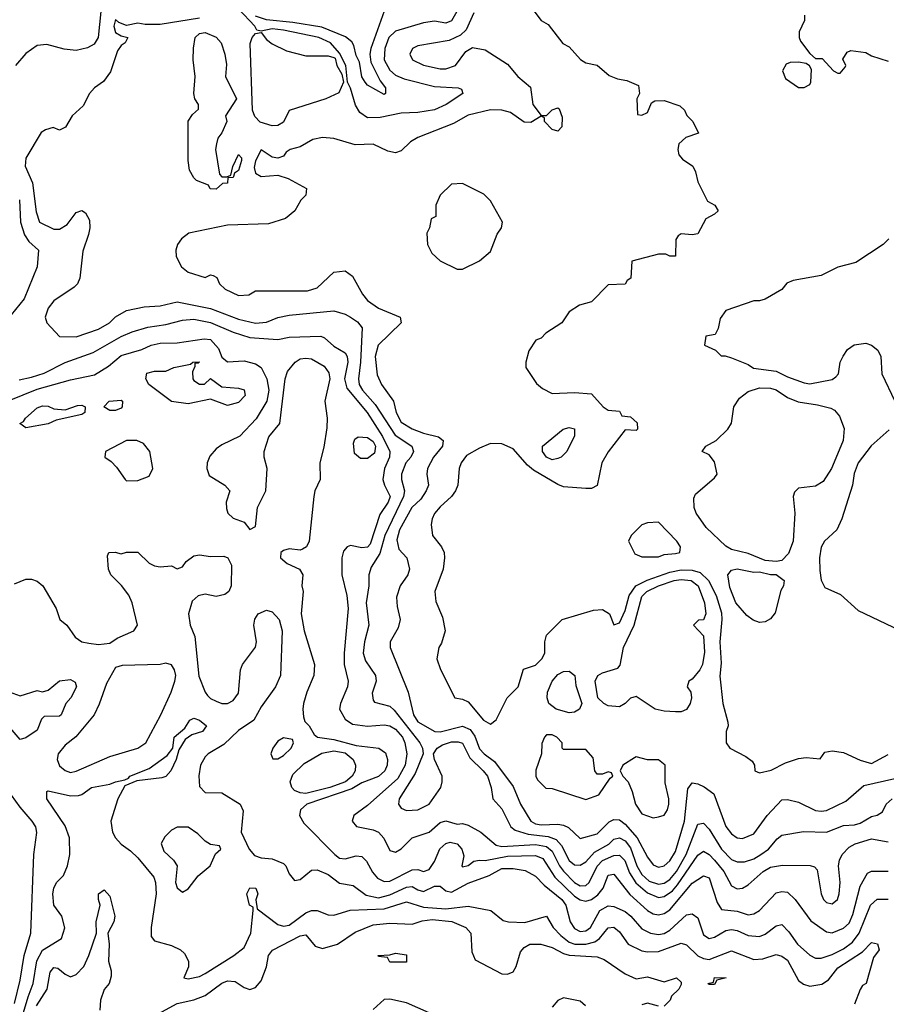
# Model space of a CAD drawing. Header units: inches. Extents: x 2348341 to 2479810, y 460419 to 613669.
# Tile 17 of 256: x 2392068 to 2395163, y 470275 to 473793. Entities that reach past the tile are written whole.
import ezdxf

# ---------------------------------------------------------------- set-up
doc = ezdxf.new("R2010")
doc.units = ezdxf.units.IN
doc.header["$MEASUREMENT"] = 0
doc.layers.add('C3497', color=7, linetype='Continuous')

msp = doc.modelspace()

# ---------------------------------------------------------------- linework, layer by layer
at = {"layer": 'C3497', "color": 2}
for points, elevation in [([(2392362.7, 473870), (2392348, 473730), (2392333.8, 473706.2), (2392310, 473692.3), (2392270, 473683.7), (2392227.5, 473687.5), (2392164.9, 473704.9), (2392130, 473701), (2392090, 473672.4), (2392052.6, 473630)], 102), ([(2393870.7, 473870), (2393930.9, 473790.9), (2393955.9, 473775.9), (2394007.7, 473707.7), (2394030, 473696), (2394070.5, 473650.5), (2394090, 473638.8), (2394130.5, 473630.5), (2394173.7, 473593.7), (2394202.5, 473582.5), (2394236.3, 473576.3), (2394278, 473558), (2394282, 473530), (2394272, 473510), (2394274, 473454), (2394290, 473452), (2394310, 473462), (2394324, 473496), (2394336.4, 473503.6), (2394370, 473504.7), (2394425.4, 473485.4), (2394442, 473470), (2394451.1, 473451.1), (2394472, 473430), (2394492, 473388), (2394447.3, 473372.7), (2394422, 473350), (2394418, 473330), (2394422, 473310), (2394435.3, 473295.3), (2394472, 473270), (2394482, 473250), (2394490, 473214), (2394524.7, 473144.7), (2394550.7, 473130.7), (2394562, 473110), (2394550, 473098), (2394518, 473082), (2394490, 473028.7), (2394470, 473024), (2394430, 473028), (2394419.6, 473020.4), (2394411.6, 473008.4), (2394410, 472948), (2394390, 472948.7), (2394375.3, 472955.3), (2394350, 472955.3), (2394254, 472930), (2394251, 472870), (2394238, 472862), (2394230, 472848.7), (2394170, 472846), (2394110, 472785.2), (2394066.8, 472773.2), (2394030.9, 472749.1), (2394004.7, 472710), (2393946.8, 472673.2), (2393930, 472655.3), (2393911.6, 472648.4), (2393886, 472610), (2393876, 472570), (2393876, 472550), (2393913.2, 472493.2), (2393935.2, 472475.2), (2393970, 472457.3), (2394050, 472460.7), (2394110, 472456), (2394152, 472410), (2394170, 472398), (2394210, 472394), (2394218, 472378), (2394250, 472374), (2394272.7, 472352.7), (2394274, 472330), (2394270, 472326), (2394230, 472328), (2394170, 472248.7), (2394147.3, 472210), (2394130, 472129.2), (2394110, 472118), (2394090, 472118), (2394010, 472123.7), (2393990, 472132), (2393903.6, 472183.6), (2393881.8, 472201.8), (2393830, 472259.5), (2393790, 472278), (2393750, 472279.3), (2393710, 472262.7), (2393663.7, 472236.3), (2393644.9, 472210), (2393638, 472190), (2393633, 472130), (2393624.9, 472110), (2393610.4, 472089.6), (2393570, 472053.2), (2393550, 472028.7), (2393540.7, 472010), (2393537.3, 471990), (2393542.8, 471950), (2393574.8, 471910), (2393584, 471890), (2393585.5, 471870), (2393580.5, 471830), (2393550.7, 471750), (2393554.4, 471714.4), (2393578.5, 471658.5), (2393587.3, 471610), (2393574.4, 471565.6), (2393564.7, 471550), (2393558, 471510), (2393571.1, 471471.1), (2393622, 471370), (2393650, 471366), (2393670, 471356), (2393724, 471290), (2393750, 471276), (2393770, 471291.3), (2393809.4, 471370.6), (2393848.7, 471410), (2393867.3, 471472.7), (2393910, 471486.8), (2393933.2, 471510), (2393944, 471530), (2393944, 471570), (2393950, 471594), (2394006, 471650), (2394117, 471683), (2394150, 471685.5), (2394174, 471670), (2394190, 471631.3), (2394210, 471638.8), (2394230, 471682.8), (2394244.2, 471735.8), (2394269.1, 471770.9), (2394309.2, 471790.8), (2394390, 471819.8), (2394430, 471827.1), (2394470, 471826.8), (2394498.1, 471818.1), (2394527.7, 471790), (2394555.9, 471735.9), (2394574, 471674), (2394576, 471650), (2394568.9, 471570), (2394573.7, 471493.7), (2394568.1, 471448.1), (2394578.8, 471350), (2394596.9, 471283.1), (2394598, 471270), (2394591.3, 471250), (2394591.3, 471210), (2394604.7, 471190), (2394661, 471161), (2394683.6, 471143.6), (2394692, 471130), (2394694, 471110), (2394710, 471102), (2394752, 471112), (2394802.5, 471137.5), (2394850, 471154), (2394877.3, 471157.3), (2394927.3, 471152.7), (2394944, 471176), (2394970, 471181), (2395010, 471175.5), (2395070, 471148.2), (2395110, 471136.3), (2395170, 471167.3)], 114), ([(2393644.2, 473850), (2393610, 473789.7), (2393590, 473781.3), (2393550, 473787.8), (2393510, 473781.7), (2393410, 473752.8), (2393386.7, 473730), (2393372.6, 473690), (2393370.3, 473650), (2393390, 473612.4), (2393410, 473595.3), (2393441.4, 473581.4), (2393550, 473554.6), (2393634, 473550), (2393645.4, 473545.4), (2393651, 473530), (2393590.7, 473490), (2393550, 473471.3), (2393490, 473461.3), (2393430, 473458.7), (2393355.8, 473444.2), (2393310, 473443), (2393282.3, 473462.2), (2393267.9, 473487.9), (2393250, 473549), (2393239, 473570), (2393233, 473630), (2393210, 473674), (2393178, 473710), (2393136, 473730), (2393010, 473756.2), (2392970, 473760.3), (2392930, 473752), (2392915.5, 473755.5), (2392907.6, 473770), (2392850, 473832.6)], 106), ([(2392710, 473798.4), (2392570, 473776.3), (2392516.2, 473776.2), (2392490, 473780.9), (2392450, 473772.7), (2392422.7, 473782.7), (2392410, 473794), (2392403.8, 473770), (2392410, 473747.3), (2392430, 473736), (2392454, 473730), (2392444.7, 473710), (2392430, 473701.2), (2392417.6, 473682.4), (2392392.9, 473607.1), (2392367.2, 473572.8), (2392334.8, 473550), (2392317.3, 473530), (2392294.9, 473485.1), (2392256, 473450), (2392231.1, 473408.9), (2392210, 473398), (2392188, 473408), (2392159.8, 473400.2), (2392144.7, 473390), (2392090, 473298), (2392088, 473270), (2392113.4, 473210), (2392126.6, 473106.6), (2392138.8, 473070), (2392190, 473044.9), (2392210, 473044.9), (2392238, 473062), (2392270, 473104.7), (2392290, 473111.3), (2392303.6, 473103.6), (2392316.9, 473076.9), (2392318.8, 473050), (2392314.4, 473025.6), (2392293.7, 472966.3), (2392282.8, 472870), (2392274, 472850), (2392262.5, 472837.5), (2392190, 472789), (2392170, 472762), (2392158.8, 472730), (2392164.7, 472710), (2392210, 472661), (2392270, 472660.7), (2392350, 472688), (2392389, 472710), (2392410, 472731), (2392450, 472754.8), (2392512.7, 472767.3), (2392570, 472771), (2392630, 472784.9), (2392750, 472760.9), (2392850, 472723.1), (2392910, 472708.9), (2392950, 472712), (2392990, 472728.7), (2393030, 472737), (2393190, 472753), (2393230, 472741.6), (2393250, 472730.4), (2393274, 472714), (2393291.7, 472691.7), (2393285.6, 472570), (2393278, 472510), (2393280.8, 472490), (2393291.8, 472470), (2393338, 472418), (2393408.7, 472308.7), (2393468, 472270), (2393474.4, 472250), (2393464.4, 472230), (2393446.7, 472210), (2393431.8, 472170), (2393432, 472150), (2393442, 472110), (2393438.9, 472090), (2393372.2, 471950), (2393354.3, 471885.7), (2393323.4, 471836.6), (2393315.5, 471810), (2393314.9, 471770), (2393305.7, 471710), (2393315.3, 471630), (2393299.5, 471570), (2393295.3, 471530), (2393302.7, 471502.8), (2393339.3, 471450), (2393341.6, 471430), (2393327.3, 471387.3), (2393330, 471362), (2393335.3, 471355.3), (2393390, 471340.5), (2393405.8, 471325.8), (2393497.6, 471210), (2393506.7, 471190), (2393508.5, 471170), (2393480.4, 471099.6), (2393423, 471010), (2393420.7, 470990), (2393430, 470976), (2393450, 470967.7), (2393489.5, 470970.5), (2393530, 470990.7), (2393571.6, 471050), (2393576.9, 471070), (2393576.3, 471090), (2393549.5, 471150), (2393546, 471170), (2393558.7, 471190), (2393577.7, 471202.3), (2393610, 471213.4), (2393633.7, 471213.7), (2393650, 471208.2), (2393675.9, 471155.9), (2393723.8, 471110), (2393738.4, 471090), (2393752.2, 471050), (2393758, 471010), (2393790, 470974), (2393822, 470910), (2393837, 470897), (2393883.6, 470883.6), (2393955, 470875), (2393984.2, 470864.2), (2394002.8, 470842.8), (2394030, 470788.7), (2394050, 470774), (2394070, 470772.2), (2394090, 470784.9), (2394121.2, 470818.8), (2394172.2, 470847.8), (2394190, 470864.9), (2394210, 470870.3), (2394230, 470859.6), (2394250, 470834), (2394272.3, 470770), (2394290, 470738.7), (2394315.6, 470715.6), (2394350, 470705), (2394370, 470708.1), (2394390, 470721.5), (2394413.5, 470750), (2394448, 470810), (2394490, 470918.8), (2394510, 470923), (2394530, 470901.6), (2394574.9, 470830), (2394610, 470792.2), (2394630, 470784.2), (2394656.2, 470783.8), (2394690, 470795.3), (2394714.5, 470810), (2394742, 470830), (2394773.4, 470866.6), (2394790, 470879.1), (2394867.2, 470892.8), (2394950, 470890.3), (2395010, 470913.7), (2395050, 470916.5), (2395070, 470922.6), (2395110, 470946), (2395130, 470950.7), (2395150, 470962.8), (2395162.7, 470990), (2395184, 471010)], 106), ([(2393690, 473818), (2393662.4, 473757.6), (2393642.4, 473737.6), (2393601.6, 473718.4), (2393490, 473699.3), (2393471.3, 473690), (2393461, 473670), (2393471.3, 473650), (2393510, 473630.7), (2393570, 473617.1), (2393590, 473617.1), (2393624, 473630), (2393660.9, 473679.1), (2393685.6, 473694.4), (2393730, 473686), (2393810, 473634.8), (2393847.3, 473590), (2393891.8, 473551.8), (2393900.5, 473490), (2393930, 473451.3), (2393950, 473451.3), (2393970, 473471), (2393990, 473478), (2393994.8, 473474.8), (2394005.4, 473445.4), (2394004.7, 473410), (2393990, 473395.3), (2393970, 473401.2), (2393942, 473430), (2393942, 473442), (2393930, 473448), (2393894, 473426), (2393870, 473427.3), (2393821.2, 473461.2), (2393789.6, 473469.6), (2393750, 473471.6), (2393670, 473451.6), (2393617.6, 473422.4), (2393490, 473372.7), (2393463.4, 473356.6), (2393430, 473325.2), (2393410, 473317.2), (2393383.2, 473323.2), (2393330, 473348.7), (2393265.6, 473345.6), (2393190, 473369), (2393150, 473372.3), (2393115.3, 473364.7), (2393070, 473339), (2393034, 473330), (2393019.6, 473320.4), (2393010, 473306), (2392990, 473298), (2392970, 473302), (2392930, 473328.7), (2392910, 473289), (2392905.4, 473265.4), (2392910, 473244.9), (2392930, 473233.4), (2392990, 473238), (2393026.4, 473226.4), (2393092, 473190), (2393090, 473166), (2393071.6, 473148.4), (2393051.3, 473110), (2393017.5, 473082.5), (2392956.1, 473063.9), (2392810, 473059.6), (2392672, 473030), (2392646, 473010), (2392631.3, 472990), (2392626, 472970), (2392627.5, 472947.5), (2392646, 472910), (2392670, 472891.3), (2392730, 472872), (2392750, 472882), (2392759.6, 472879.6), (2392772.7, 472872.7), (2392782, 472850), (2392802, 472830), (2392850, 472807.3), (2392886, 472810), (2392910, 472824.7), (2393095.9, 472824.1), (2393130, 472834.8), (2393190, 472891), (2393230, 472896), (2393256.8, 472876.8), (2393292.8, 472812.8), (2393310.8, 472790), (2393350, 472762), (2393426.8, 472730), (2393430.4, 472709.6), (2393348.2, 472630), (2393337.1, 472590), (2393344.9, 472524.9), (2393360.7, 472490), (2393403.1, 472430), (2393412.2, 472390), (2393430, 472355.5), (2393470, 472332), (2393510, 472316.5), (2393563.4, 472303.4), (2393580.7, 472290), (2393578, 472270), (2393546, 472230), (2393524.9, 472190), (2393522, 472170), (2393528.2, 472130), (2393520.3, 472110), (2393500.2, 472079.8), (2393468.9, 472050), (2393424.9, 471970), (2393414.6, 471934.6), (2393422, 471902), (2393450.8, 471870), (2393460.7, 471830), (2393454, 471810), (2393427.3, 471770), (2393414, 471730), (2393416.3, 471696.3), (2393427.3, 471650), (2393419.9, 471620.1), (2393390.8, 471570), (2393390.7, 471550), (2393454.9, 471390), (2393474, 471310), (2393490, 471284.9), (2393550.4, 471250.4), (2393570, 471248.8), (2393650, 471268.9), (2393676.7, 471256.7), (2393693.6, 471233.6), (2393710, 471188.2), (2393726.4, 471170), (2393763.4, 471143.4), (2393830, 471054), (2393857, 470990), (2393893, 470930), (2393910, 470920.3), (2393930, 470916), (2393990, 470919.5), (2394010, 470915.8), (2394027.5, 470907.5), (2394070, 470867.7), (2394130, 470884.2), (2394173.1, 470926.9), (2394190, 470935.3), (2394210, 470934), (2394230, 470919.5), (2394273.7, 470870), (2394310, 470800.7), (2394330, 470774), (2394350, 470765.5), (2394370, 470770.6), (2394390, 470788.2), (2394410, 470820.7), (2394442, 470930), (2394454.5, 471045.5), (2394470, 471066.8), (2394490, 471063), (2394512.1, 471052.1), (2394546.9, 471026.9), (2394590, 470910.8), (2394610, 470884), (2394630, 470870.7), (2394650, 470868), (2394690, 470884), (2394737, 470950), (2394790, 471006), (2394810, 471007.3), (2394850, 470997.1), (2394910, 470968.2), (2394930, 470964.9), (2394950, 470968), (2395018.7, 471001.3), (2395083.1, 471056.9), (2395230, 471090.4)], 110), ([(2393370, 473824), (2393321.6, 473690), (2393318.4, 473670), (2393322, 473642), (2393355.3, 473575.3), (2393374, 473550), (2393374.8, 473530), (2393370, 473526), (2393310, 473559.3), (2393302, 473570), (2393290, 473589.2), (2393281.3, 473641.3), (2393270, 473665.2), (2393261.1, 473701.1), (2393253.7, 473713.7), (2393232, 473732), (2393146.6, 473766.6), (2393043.5, 473783.5), (2392950, 473792.8), (2392910, 473806.2)], 102), ([(2394871.3, 473810), (2394871.3, 473790), (2394851.3, 473750), (2394851.3, 473730), (2394856.9, 473716.9), (2394890, 473672), (2394910, 473654), (2394934, 473654), (2394974, 473610), (2394990, 473602), (2394998, 473602), (2395016.4, 473623.6), (2395018, 473630), (2395008, 473652), (2395023.1, 473676.9), (2395036.4, 473683.6), (2395090, 473676), (2395110, 473664.7), (2395170, 473644.7)], 118), ([(2392067.1, 473150), (2392071.4, 473070), (2392084.8, 473024.8), (2392100.2, 473000.3), (2392134.8, 472970), (2392130.4, 472910), (2392083.9, 472796.1), (2391990, 472682)], 102), ([(2395172, 473010), (2395152, 472990), (2395054.6, 472925.4), (2394990, 472909.2), (2394930, 472879.3), (2394830, 472861.2), (2394808.1, 472851.9), (2394790, 472829.2), (2394730, 472795.3), (2394710, 472788.7), (2394690, 472788.7), (2394590, 472754), (2394570, 472726), (2394562, 472690), (2394552, 472668), (2394518, 472662), (2394514, 472630), (2394552.7, 472612.7), (2394572.7, 472592.7), (2394587.3, 472592.7), (2394610, 472584.7), (2394670, 472561), (2394688.5, 472548.5), (2394770, 472537.1), (2394810, 472517.1), (2394870, 472495.5), (2394890, 472492.7), (2394970, 472507.7), (2394983.2, 472516.8), (2394991.9, 472528.1), (2394998.7, 472570), (2395008.4, 472591.6), (2395024.9, 472615.1), (2395048.2, 472631.8), (2395090, 472637), (2395110.3, 472630.3), (2395132.7, 472612.8), (2395143.7, 472590), (2395147.5, 472527.5), (2395194, 472430)], 118), ([(2392066.6, 472506.6), (2392110, 472515.6), (2392155.1, 472530), (2392230, 472568.8), (2392330, 472604.2), (2392430, 472660.9), (2392470, 472678.3), (2392525.7, 472694.3), (2392590, 472704), (2392650, 472719.6), (2392690, 472722.8), (2392750, 472711.3), (2392830, 472676.9), (2392890, 472657.4), (2392989.6, 472650.4), (2393030, 472659.1), (2393143, 472663), (2393157.1, 472657.1), (2393190, 472626.8), (2393230, 472602.8), (2393238, 472590), (2393240.4, 472570), (2393228.5, 472510), (2393236.7, 472476.7), (2393308.9, 472390), (2393363.8, 472303.8), (2393390.4, 472250), (2393388.5, 472230), (2393370.4, 472190), (2393365.5, 472150), (2393370.4, 472130), (2393391.4, 472090), (2393384.4, 472070), (2393354.4, 472025.6), (2393320.2, 471919.8), (2393310, 471908.5), (2393290, 471905.7), (2393250, 471914.5), (2393238, 471910), (2393225.1, 471894.9), (2393218, 471870), (2393219.1, 471810), (2393236.1, 471736.1), (2393241.6, 471690), (2393227.3, 471530), (2393227.3, 471490), (2393240.7, 471430), (2393239.1, 471410), (2393213.4, 471350), (2393210.6, 471330), (2393230, 471294), (2393256.5, 471276.5), (2393310, 471268.8), (2393370, 471273.7), (2393390, 471270.3), (2393410, 471258), (2393435.2, 471230), (2393443.6, 471210), (2393450.3, 471170), (2393445.2, 471130), (2393418.1, 471081.9), (2393310, 470986), (2393261, 470950), (2393256, 470930), (2393270.7, 470910.7), (2393330, 470899.1), (2393350, 470890.7), (2393368.4, 470868.4), (2393390, 470824.7), (2393410, 470818.8), (2393430, 470831), (2393469.6, 470870.4), (2393530, 470890.6), (2393570, 470924.9), (2393590, 470930.7), (2393630, 470919.5), (2393650, 470921.3), (2393670, 470915.3), (2393714.8, 470890), (2393770, 470844.2), (2393790, 470839.6), (2393910, 470846.5), (2393950, 470838.6), (2393970, 470822), (2393995.5, 470770), (2394010, 470751.6), (2394050, 470710.3), (2394070, 470698.9), (2394090, 470699.5), (2394102.4, 470710), (2394130, 470768.4), (2394150, 470788.9), (2394190, 470806.5), (2394210, 470808.5), (2394229.2, 470789.2), (2394245.4, 470745.4), (2394268.8, 470708.8), (2394310, 470673.8), (2394350, 470657.4), (2394370, 470660.3), (2394398.9, 470681.1), (2394417.8, 470702.2), (2394490, 470808.5), (2394510, 470822.4), (2394530, 470810.4), (2394550, 470790.3), (2394582.6, 470750), (2394610, 470698.8), (2394630, 470687.7), (2394650, 470690.8), (2394670, 470702), (2394723.7, 470750), (2394750, 470764.9), (2394792.5, 470772.5), (2394890.7, 470770.7), (2394906, 470766), (2394916, 470756), (2394930.8, 470670), (2394938.8, 470650), (2394950, 470638.8), (2394970, 470634.8), (2394989, 470650), (2394995.1, 470670), (2394998, 470710), (2394992.7, 470770), (2394996, 470790), (2395005.2, 470810), (2395030, 470836.3), (2395051.4, 470848.6), (2395110, 470866), (2395170, 470855.5)], 102), ([(2392030, 472432.4), (2392130, 472472.6), (2392250, 472506), (2392335.6, 472524.4), (2392384.8, 472555.2), (2392430, 472593), (2392504.8, 472615.2), (2392538, 472630), (2392570, 472638), (2392630, 472639.1), (2392726.8, 472653.2), (2392750, 472650.5), (2392778.4, 472618.4), (2392790, 472587.7), (2392810, 472571), (2392870, 472574), (2392910, 472564), (2392930.8, 472550), (2392950.8, 472510), (2392957.3, 472470), (2392950.8, 472430), (2392912.8, 472367.2), (2392854.4, 472305.6), (2392790, 472274.7), (2392770, 472260.5), (2392746.8, 472233.2), (2392737.6, 472210), (2392736.4, 472190), (2392745.1, 472165.1), (2392801, 472130), (2392818, 472110), (2392806, 472070), (2392806.4, 472046.4), (2392812, 472030), (2392830, 472012), (2392870, 471998), (2392890, 471971.3), (2392910, 471982), (2392916.9, 472050), (2392946.6, 472110), (2392951.8, 472190), (2392941.2, 472230), (2392941.2, 472250), (2392957.7, 472302.3), (2392997.6, 472350), (2393016.3, 472510), (2393024.2, 472535.8), (2393052, 472570), (2393070, 472581.1), (2393090, 472584.2), (2393110, 472582), (2393155.8, 472555.8), (2393171.7, 472531.7), (2393175.5, 472510), (2393157.4, 472430), (2393166.5, 472370), (2393165.2, 472334.7), (2393154.1, 472265.9), (2393139.5, 472210), (2393141.7, 472150), (2393122.4, 472110), (2393118.4, 472090), (2393102, 471930), (2393092.7, 471910), (2393078.6, 471901.4), (2393070, 471898.3), (2393030, 471902.6), (2393010, 471896.9), (2393000.5, 471890), (2392999.1, 471870), (2393022.8, 471850), (2393067.3, 471830), (2393078.8, 471810), (2393076, 471770), (2393081, 471750), (2393073.4, 471670), (2393083.8, 471610), (2393120.5, 471490), (2393118, 471450), (2393093, 471390), (2393082, 471350), (2393078.8, 471330), (2393082, 471302), (2393086, 471286), (2393102, 471270), (2393119.6, 471239.6), (2393132, 471230), (2393190, 471221.7), (2393270, 471200.3), (2393350.4, 471190.4), (2393374, 471174), (2393382, 471150), (2393380.5, 471130), (2393372.7, 471110), (2393350, 471089.6), (2393290, 471066.3), (2393254.8, 471045.2), (2393093.4, 470990), (2393070.7, 470970), (2393067.3, 470950), (2393082.4, 470922.4), (2393194, 470810), (2393210, 470798), (2393230, 470795.5), (2393270, 470805.5), (2393290, 470804), (2393307, 470787), (2393327.9, 470747.9), (2393346.1, 470726.1), (2393370, 470714.4), (2393390, 470715.8), (2393470, 470755.8), (2393490, 470757), (2393510, 470750.4), (2393530, 470756.4), (2393550, 470785.3), (2393569.1, 470830.9), (2393590, 470849.3), (2393605.9, 470854.1), (2393630, 470849.2), (2393647.5, 470830), (2393653.7, 470806.3), (2393647, 470770), (2393650, 470766), (2393670, 470770.7), (2393690, 470786.4), (2393709.7, 470790.3), (2393730, 470788.9), (2393810, 470804.1), (2393910, 470806.5), (2393935.8, 470795.8), (2393979.6, 470730), (2394050, 470661.7), (2394070, 470648.5), (2394090, 470643.7), (2394110, 470650.3), (2394133.1, 470666.9), (2394151.5, 470690), (2394170, 470737.3), (2394190, 470740.7), (2394247.3, 470667.3), (2394310, 470610.4), (2394330, 470598.7), (2394350, 470594.9), (2394370, 470599.5), (2394390, 470613.4), (2394470, 470708), (2394510, 470734.9), (2394530, 470726.8), (2394559, 470639), (2394574.4, 470614.4), (2394630, 470608.5), (2394670, 470595.5), (2394690, 470598), (2394710, 470610.6), (2394770, 470673.4), (2394790, 470678), (2394810, 470675.5), (2394837.3, 470650), (2394893.8, 470573.8), (2394950, 470534.8), (2394970, 470530.8), (2395010, 470547.3), (2395030, 470564.9), (2395043.3, 470596.7), (2395070, 470698), (2395096, 470744), (2395110, 470750.7), (2395170, 470750.5)], 98), ([(2395172.7, 472327.3), (2395108.9, 472271.1), (2395062, 472210), (2395048.4, 472171.6), (2395042, 472130), (2395004, 472010), (2394986, 471970), (2394942, 471930), (2394930.9, 471909.1), (2394924, 471870), (2394925.8, 471825.8), (2394930.7, 471790.7), (2394944, 471764), (2394999.8, 471739.8), (2395062, 471682), (2395210, 471612)], 118), ([(2392050, 471777.3), (2392090, 471794), (2392110, 471794), (2392130, 471786.8), (2392150.8, 471770), (2392198, 471690), (2392211.3, 471650), (2392236, 471630), (2392266.6, 471586.6), (2392290, 471570.6), (2392314.8, 471565.2), (2392350, 471560.7), (2392390, 471566), (2392416.2, 471583.8), (2392475.3, 471610), (2392489.2, 471630), (2392469.6, 471709.6), (2392457.6, 471737.6), (2392432, 471772), (2392394, 471810), (2392385.2, 471830), (2392382, 471878), (2392386, 471890), (2392408.9, 471891.1), (2392430, 471884.7), (2392449.3, 471890.7), (2392490, 471891.3), (2392530, 471852), (2392550, 471842), (2392570, 471838), (2392610, 471842), (2392630, 471831.3), (2392650, 471838), (2392662.4, 471857.6), (2392690, 471877.1), (2392710, 471881.3), (2392750, 471875.5), (2392796.8, 471876.8), (2392811.3, 471870), (2392824, 471844), (2392822.8, 471770), (2392814.8, 471750), (2392800.7, 471739.3), (2392770, 471732.7), (2392730, 471740.9), (2392705.5, 471734.5), (2392683.8, 471716.2), (2392670.5, 471670), (2392677.1, 471630), (2392693.7, 471590), (2392708.3, 471448.3), (2392730.6, 471390), (2392739, 471379), (2392750, 471367.7), (2392770, 471358), (2392790, 471350.6), (2392810, 471350.5), (2392830, 471360.5), (2392850, 471387.3), (2392856.3, 471470), (2392864.2, 471490), (2392910, 471551.3), (2392914.3, 471570), (2392904.7, 471630), (2392908.2, 471651.8), (2392919.3, 471670), (2392950, 471683.8), (2392970, 471677.1), (2392994.6, 471650), (2393004.9, 471610), (2392999.5, 471450), (2392981.3, 471410), (2392930, 471338), (2392903.8, 471290), (2392850, 471253.6), (2392796.9, 471203.1), (2392741, 471170), (2392730, 471159), (2392714, 471130), (2392707.9, 471092.1), (2392710, 471054), (2392730, 471032), (2392790, 471031.3), (2392856, 470990), (2392866.4, 470966.4), (2392858.8, 470890), (2392887.3, 470830), (2392906.9, 470806.9), (2392930, 470799.1), (2392970, 470795.5), (2393010, 470778.8), (2393018.8, 470770), (2393030, 470742), (2393050, 470718), (2393070, 470721), (2393110, 470754.8), (2393130, 470756.3), (2393170, 470739.3), (2393210, 470708), (2393259.3, 470699.3), (2393305.8, 470665.8), (2393350, 470655.5), (2393390, 470666), (2393450, 470694.4), (2393470, 470696.5), (2393490, 470684.2), (2393510, 470678.7), (2393550, 470698), (2393570, 470696.9), (2393590, 470681.1), (2393610, 470676), (2393670, 470708.5), (2393744.4, 470735.6), (2393790, 470760.3), (2393830, 470761.1), (2393873.4, 470753.4), (2393910, 470733.4), (2393941.2, 470701.2), (2394004.2, 470650), (2394018.3, 470630), (2394034.4, 470570), (2394050, 470546.4), (2394070, 470535.8), (2394090, 470537.6), (2394107, 470550), (2394140.5, 470610), (2394170, 470626.7), (2394190, 470624.9), (2394230, 470606.7), (2394250.2, 470590.2), (2394290, 470544.4), (2394321, 470530), (2394350, 470524.6), (2394370, 470528.8), (2394390, 470540.3), (2394450, 470594.9), (2394470, 470599.1), (2394490, 470584.7), (2394510, 470524), (2394530, 470510.6), (2394550, 470514.9), (2394590, 470539.5), (2394610, 470543.1), (2394630, 470539.5), (2394670, 470521.3), (2394710, 470517.1), (2394730, 470525.5), (2394770, 470556.3), (2394790, 470560.7), (2394814.7, 470534.7), (2394845.5, 470490), (2394890, 470450.6), (2394910, 470440.5), (2394930, 470440.5), (2394970, 470453.7), (2395010, 470474), (2395042.6, 470497.4), (2395066.4, 470530), (2395106, 470630), (2395130, 470650.4), (2395170, 470650.6)], 94), ([(2392030, 471392), (2392070, 471378), (2392130, 471396), (2392150, 471391.3), (2392170, 471398), (2392210, 471430.8), (2392250, 471436), (2392266.4, 471426.4), (2392270.7, 471410), (2392250.5, 471370), (2392233.4, 471350), (2392216.3, 471310), (2392210, 471304.5), (2392156, 471304), (2392146.4, 471293.6), (2392130, 471255.3), (2392090, 471228), (2392070, 471222), (2392019.7, 471279.7)], 90), ([(2392071.2, 470210), (2392098, 470302), (2392116.8, 470350), (2392128.9, 470431.1), (2392150, 470468.2), (2392217.2, 470510), (2392229.1, 470549.1), (2392219, 470590), (2392189.5, 470629.5), (2392186.6, 470670), (2392189.5, 470690.5), (2392199, 470710), (2392224.1, 470735.9), (2392239.3, 470770), (2392247, 470810), (2392245.6, 470870), (2392230, 470912.7), (2392165.2, 471010), (2392164.7, 471035.3), (2392170, 471038), (2392250, 471020.3), (2392278.3, 471021.7), (2392290, 471024.4), (2392324, 471050), (2392390, 471061.6), (2392410, 471070.4), (2392443.2, 471076.8), (2392457.2, 471082.8), (2392462, 471090), (2392530, 471118.4), (2392595.3, 471164.7), (2392615.3, 471190), (2392619.3, 471230), (2392658, 471262), (2392675.3, 471290), (2392690, 471297.3), (2392710, 471290.5), (2392734.8, 471270), (2392721, 471250), (2392682.4, 471237.6), (2392659.1, 471220.9), (2392635.9, 471184.1), (2392627.3, 471150), (2392608, 471110), (2392590.3, 471089.7), (2392576, 471084), (2392486.4, 471073.6), (2392444, 471056), (2392418, 471010), (2392393.4, 470930), (2392399.1, 470890), (2392410.7, 470870), (2392430, 470847.3), (2392464.1, 470824.1), (2392490, 470798.8), (2392546.8, 470730), (2392553.4, 470710), (2392555.5, 470670), (2392537.3, 470550), (2392538, 470518), (2392550, 470502), (2392610, 470486), (2392642, 470470), (2392656.8, 470456.8), (2392671, 470430), (2392671, 470409), (2392654, 470370), (2392670, 470366.8), (2392710, 470374.8), (2392730, 470384.9), (2392833.2, 470450), (2392870, 470478.8), (2392893.6, 470530), (2392902, 470610), (2392902, 470622), (2392889.2, 470630), (2392879, 470670), (2392890, 470691), (2392911.3, 470690), (2392918, 470670), (2392911.1, 470648.9), (2392916, 470616), (2392990, 470560.7), (2393010, 470554), (2393030, 470558), (2393090, 470602), (2393110, 470610.8), (2393130, 470611), (2393170, 470594.8), (2393190, 470593.4), (2393248.3, 470611.7), (2393370, 470616.1), (2393450, 470642), (2393510, 470622.4), (2393590, 470616.2), (2393670, 470626.4), (2393750.5, 470610.5), (2393794.4, 470574.4), (2393814, 470570), (2393872.5, 470567.5), (2393950, 470590.8), (2393972.7, 470550), (2394000.8, 470520.8), (2394030, 470497.8), (2394050.2, 470490.2), (2394090, 470490.2), (2394121.6, 470498.4), (2394138.7, 470510), (2394170, 470548), (2394190, 470550.4), (2394210, 470534), (2394240.7, 470490), (2394290, 470466.4), (2394310, 470462.4), (2394350, 470464.4), (2394430, 470494), (2394450, 470487.7), (2394490, 470448.7), (2394510, 470438.9), (2394530, 470436), (2394610, 470466.4), (2394690, 470434.9), (2394721.7, 470438.3), (2394770, 470453), (2394790, 470447.7), (2394810, 470433), (2394850, 470360.7), (2394867, 470347), (2394890, 470340.5), (2394933, 470347), (2394957.1, 470362.9), (2394990, 470405.5), (2395077.6, 470462.4), (2395110, 470496), (2395131.1, 470491.1), (2395138, 470470), (2395116.9, 470443.1), (2395091.3, 470350), (2395078, 470342), (2395070, 470328), (2395050, 470275.3)], 90), ([(2392050, 470278), (2392070, 470362), (2392083.5, 470450), (2392107.8, 470530), (2392118.9, 470810), (2392129.5, 470889.5), (2392126, 470910), (2392112.7, 470930), (2392070, 470979.3), (2392023.6, 471043.6)], 94), ([(2392128.4, 470270), (2392166.3, 470330), (2392177, 470390), (2392190, 470407.3), (2392204.5, 470404.5), (2392230, 470382.8), (2392250, 470373.4), (2392270, 470381.6), (2392296.9, 470410), (2392315.6, 470450), (2392342.7, 470530), (2392340.9, 470570), (2392356, 470630), (2392349.5, 470650), (2392349.4, 470670.6), (2392370, 470684.7), (2392390, 470662), (2392407.3, 470590), (2392404, 470570), (2392382.8, 470530), (2392387.7, 470490), (2392385.5, 470430), (2392395.3, 470395.3), (2392395.3, 470375.3), (2392387.3, 470350), (2392370, 470328.7), (2392357.1, 470290), (2392354, 470254)], 86), ([(2392550, 470233.7), (2392630, 470277.8), (2392690, 470291.7), (2392730, 470306.3), (2392790, 470350.3), (2392810, 470358.7), (2392837.2, 470357.2), (2392870, 470335.5), (2392890, 470328.2), (2392910, 470335.5), (2392930, 470358.8), (2392949.4, 470409.4), (2392957, 470450), (2392971.2, 470468.8), (2393070, 470520.3), (2393090, 470523), (2393123.2, 470483.2), (2393150, 470475.3), (2393202.7, 470490), (2393266.6, 470533.4), (2393330, 470558.7), (2393390, 470565.3), (2393470, 470562), (2393505.9, 470574.1), (2393541.5, 470578.5), (2393611.4, 470571.4), (2393661, 470550), (2393679.1, 470530), (2393683.1, 470463.1), (2393694.2, 470434.2), (2393790, 470383.8), (2393810, 470383), (2393830, 470391), (2393840.9, 470410), (2393857, 470463), (2393870, 470478.8), (2393889.6, 470490.4), (2393929.6, 470490.4), (2393970, 470478.7), (2394010, 470456.9), (2394030, 470451.3), (2394130, 470445.5), (2394155.1, 470435.1), (2394230, 470384), (2394270, 470366.8), (2394310, 470374), (2394370, 470356), (2394414, 470370), (2394430, 470354), (2394430, 470346), (2394422, 470330), (2394396, 470304), (2394391, 470290), (2394370, 470269.2)], 86), ([(2393530, 470245.1), (2393450, 470280.5), (2393390, 470294), (2393370, 470292), (2393330, 470257)], 86), ([(2394089.3, 470270), (2394070, 470286.6), (2394010, 470299), (2393990, 470288.7), (2393970, 470265.2)], 86), ([(2394350, 470268.7), (2394310, 470279), (2394290, 470274)], 86)]:
    msp.add_lwpolyline(points, dxfattribs=dict(at, elevation=elevation))
for points, elevation in [([(2392790, 473231.3), (2392808.4, 473231.6), (2392822, 473238), (2392828.7, 473268.7), (2392850, 473311), (2392859.8, 473299.8), (2392860.7, 473290), (2392850, 473254), (2392834.8, 473245.2), (2392830, 473229), (2392812, 473228), (2392810, 473208.7), (2392792, 473208), (2392770, 473188), (2392748.4, 473188.4), (2392742, 473202), (2392699, 473219), (2392690, 473228), (2392675.1, 473255.1), (2392669.7, 473289.7), (2392669.8, 473430.2), (2392685.6, 473454.4), (2392706.3, 473473.7), (2392707, 473490), (2392693, 473510), (2392689.7, 473529.7), (2392694.3, 473590), (2392687.3, 473650), (2392688.5, 473691.5), (2392694.5, 473730), (2392710, 473743.8), (2392730, 473747), (2392770.3, 473730.3), (2392787.3, 473710), (2392800.7, 473670), (2392806.4, 473633.6), (2392802.8, 473590), (2392842, 473510), (2392802.8, 473450), (2392807.3, 473430), (2392790.5, 473389.5), (2392776, 473370), (2392770.8, 473350), (2392766.8, 473330), (2392781.4, 473241.4)], 106), ([(2393090, 473664.7), (2393170, 473664.7), (2393190, 473658), (2393195.3, 473655.3), (2393200.7, 473630), (2393218.5, 473598.5), (2393224.9, 473570), (2393207.9, 473532.1), (2393162, 473510), (2393030.8, 473469.2), (2393010, 473427.3), (2392990, 473414.7), (2392970, 473413.7), (2392927.2, 473427.2), (2392907.6, 473447.6), (2392899.7, 473470), (2392891.6, 473708.4), (2392898, 473730), (2392910, 473744), (2392930, 473747.7), (2392950, 473722), (2392970, 473706.8), (2393021.4, 473681.4)], 106), ([(2394850, 473642), (2394819.6, 473640.4), (2394805.4, 473634.6), (2394792, 473610), (2394802.8, 473582.8), (2394850, 473551.3), (2394870, 473551.3), (2394890, 473562), (2394894, 473570), (2394895.3, 473615.3), (2394888.4, 473628.4), (2394876.4, 473636.4)], 118), ([(2393650, 473208), (2393610, 473206), (2393570, 473166), (2393554, 473130), (2393554, 473090), (2393538, 473082), (2393532, 473050), (2393522, 473030), (2393524.7, 472990), (2393539.6, 472959.6), (2393570, 472932), (2393630, 472902), (2393650, 472902), (2393710, 472932), (2393750, 472964.7), (2393773.6, 473026.4), (2393788.7, 473050), (2393792.7, 473070), (2393750, 473146), (2393726, 473170)], 114), ([(2392710, 472491.3), (2392728.4, 472491.6), (2392750, 472511), (2392790, 472481), (2392850, 472477.3), (2392870, 472470.6), (2392873, 472450), (2392850, 472425.2), (2392810, 472415.3), (2392750, 472438), (2392670, 472421.2), (2392610, 472429.5), (2392529, 472490), (2392519, 472510), (2392522, 472530), (2392550, 472537.3), (2392590, 472537.3), (2392618, 472550), (2392678, 472562), (2392686, 472570), (2392710, 472570.7), (2392706, 472566), (2392694, 472566), (2392694, 472554), (2392684.7, 472535.3), (2392686, 472510), (2392690, 472504.7)], 94), ([(2394770, 471858), (2394730, 471861.2), (2394670, 471886.6), (2394610, 471900.7), (2394590, 471911.8), (2394519.5, 471979.5), (2394483.6, 472030), (2394476.9, 472050), (2394476.2, 472083.8), (2394482, 472098), (2394550, 472156), (2394559.3, 472170), (2394550, 472213.2), (2394530, 472239), (2394506, 472250), (2394518, 472270), (2394555.3, 472290), (2394597.2, 472330), (2394610, 472352), (2394618.4, 472410), (2394638.9, 472441.1), (2394670, 472464.9), (2394710, 472478), (2394750, 472476.5), (2394770, 472470.3), (2394810, 472443.1), (2394847.9, 472427.9), (2394917.7, 472417.7), (2394965.5, 472405.5), (2394978.5, 472398.5), (2394996.3, 472376.3), (2395012.4, 472332.4), (2395008.8, 472290), (2395000.9, 472270), (2394967.4, 472190), (2394937.1, 472142.9), (2394910, 472126.3), (2394850, 472119.6), (2394835.3, 472104.7), (2394830.4, 472090), (2394835.8, 472030), (2394830.3, 471930), (2394813.4, 471886.6), (2394790, 471861.2)], 114), ([(2392390, 472397.2), (2392369, 472410), (2392388, 472430), (2392430, 472433.4), (2392434.8, 472430), (2392434, 472410), (2392430, 472405.2), (2392410, 472397.2)], 94), ([(2392090, 472335.3), (2392068.7, 472350), (2392082, 472358), (2392089.2, 472370), (2392130, 472406), (2392150, 472413.4), (2392170, 472413), (2392190, 472402.8), (2392230, 472398.8), (2392274.4, 472414.4), (2392290, 472416), (2392302, 472410), (2392301, 472390), (2392290, 472382.7), (2392198, 472362), (2392170, 472349.5)], 94), ([(2393970, 472221.2), (2393949, 472230), (2393935.3, 472250), (2393935.3, 472270), (2394009.5, 472330.5), (2394030, 472336), (2394050, 472331.3), (2394050, 472306), (2394022, 472250), (2394002, 472230), (2393990, 472225.2)], 110), ([(2392486, 472290), (2392450, 472289.2), (2392374, 472250), (2392372, 472230), (2392394.8, 472214.8), (2392414, 472194), (2392444.7, 472150), (2392450, 472146), (2392490, 472146.8), (2392530, 472162), (2392544, 472190), (2392532.7, 472250), (2392510, 472279)], 98), ([(2393284.9, 472224.9), (2393263.8, 472243.8), (2393260.1, 472279.9), (2393265.1, 472294.9), (2393276.6, 472303.4), (2393310, 472300.9), (2393330, 472286.7), (2393338.8, 472270), (2393335.8, 472244.2), (2393310, 472225.1)], 98), ([(2394350, 471998), (2394310, 471995.3), (2394290, 471988), (2394252, 471950), (2394242, 471930), (2394265.4, 471885.4), (2394290, 471874), (2394350, 471874), (2394370, 471882), (2394410, 471886), (2394426, 471890), (2394428, 471910), (2394415.3, 471930)], 118), ([(2394690, 471818.8), (2394710, 471821), (2394750, 471811.3), (2394770, 471811.3), (2394798, 471790), (2394796, 471770), (2394786.6, 471753.4), (2394765.7, 471674.3), (2394750, 471653), (2394730, 471641.5), (2394710, 471639.2), (2394687.7, 471647.7), (2394664.4, 471664.4), (2394625.6, 471710), (2394604.4, 471764.4), (2394597.2, 471810), (2394610, 471826), (2394630, 471830.8)], 114), ([(2394410, 471320.9), (2394370, 471322.9), (2394338, 471330), (2394270, 471375.3), (2394250, 471369), (2394231, 471350), (2394210, 471338), (2394170, 471342), (2394154, 471350), (2394133.2, 471370), (2394122.7, 471430), (2394133.2, 471450), (2394150, 471459.3), (2394204.1, 471475.9), (2394212.9, 471487.1), (2394224, 471550), (2394263, 471630), (2394290, 471732.4), (2394307.6, 471750), (2394349.5, 471770), (2394405.2, 471790), (2394430, 471793), (2394466, 471790), (2394491.6, 471770), (2394513.4, 471710), (2394518.8, 471670), (2394510, 471648.7), (2394492, 471648), (2394474, 471630), (2394510, 471591.3), (2394513.3, 471533.3), (2394506.7, 471490), (2394497.6, 471470), (2394470, 471437.2), (2394458, 471430), (2394452, 471410), (2394464.7, 471390), (2394466.8, 471370), (2394462, 471350), (2394450, 471329.2), (2394430, 471320.9)], 110), ([(2392590, 471494), (2392570, 471489), (2392434.4, 471485.6), (2392410, 471479), (2392378, 471422), (2392352.3, 471347.7), (2392334, 471310), (2392268.6, 471231.4), (2392230, 471200.9), (2392205.5, 471170), (2392202, 471150), (2392210, 471127.3), (2392230, 471110.7), (2392250, 471103), (2392270, 471108), (2392390, 471161), (2392490, 471190.8), (2392519, 471210), (2392572, 471310), (2392609.2, 471390), (2392622.7, 471430), (2392625.2, 471450), (2392621.2, 471470), (2392610, 471488.7)], 94), ([(2394030, 471316.2), (2393984, 471330), (2393958, 471350), (2393952.3, 471370), (2393953.2, 471390), (2393969.4, 471430), (2393990, 471453.4), (2394010, 471464), (2394030, 471466), (2394051, 471450), (2394054.4, 471414.4), (2394076, 471350), (2394066.8, 471330), (2394050, 471319.5)], 110), ([(2393010, 471228), (2392990, 471215.3), (2392972, 471190), (2392964.7, 471170), (2392972.7, 471152.7), (2392990, 471152), (2393010, 471164.7), (2393038, 471190), (2393046, 471210), (2393042, 471222)], 98), ([(2393970, 471238), (2393950, 471238), (2393942, 471230), (2393932.7, 471207.3), (2393931.3, 471170), (2393911.6, 471111.6), (2393911.3, 471090), (2393916.9, 471076.9), (2393947.1, 471047.1), (2393970, 471046), (2394090, 471006.8), (2394136.5, 471023.5), (2394176.4, 471083.6), (2394186, 471090), (2394182, 471102), (2394170, 471106), (2394150, 471098), (2394130, 471098), (2394122, 471110), (2394116.4, 471156.4), (2394090, 471186), (2394010, 471186), (2394006, 471190), (2394006, 471210), (2393986, 471230)], 114), ([(2393090, 471029), (2393070, 471030.9), (2393050, 471039.7), (2393039.7, 471050), (2393034.5, 471070), (2393043.3, 471096.7), (2393083.9, 471136.1), (2393147.2, 471172.8), (2393190, 471181.1), (2393230, 471173.8), (2393259, 471150), (2393266.9, 471130), (2393266, 471110), (2393255.8, 471090), (2393231.7, 471070), (2393175.5, 471050)], 94), ([(2394270, 471159), (2394263.5, 471156.5), (2394222, 471130), (2394212, 471110), (2394222, 471090), (2394241, 471070), (2394255.9, 471035.9), (2394267.3, 470990), (2394290, 470956), (2394330, 470941), (2394350, 470944.7), (2394370, 470951.3), (2394381.2, 470970), (2394386, 470990), (2394386, 471010), (2394372.9, 471067.1), (2394373.2, 471130), (2394350, 471148.7), (2394310, 471149)], 114), ([(2392670, 470908.7), (2392630, 470908.7), (2392610, 470898), (2392586.2, 470873.8), (2392573.4, 470850), (2392582.9, 470822.9), (2392617.3, 470790), (2392631, 470770), (2392624.2, 470710), (2392630, 470691), (2392650, 470676.3), (2392670, 470687.7), (2392706, 470734), (2392748, 470770), (2392767.3, 470812.7), (2392786, 470830), (2392782, 470842), (2392750, 470846), (2392730, 470858), (2392704.7, 470884.7)], 94), ([(2393390, 470426), (2393382, 470442), (2393350, 470446), (2393348.7, 470450), (2393390, 470452), (2393410, 470458), (2393450, 470452), (2393450, 470426)], 82), ([(2394530, 470346), (2394526, 470350), (2394546, 470354), (2394550, 470370.7), (2394591.3, 470370), (2394558, 470362), (2394550, 470346)], 86)]:
    msp.add_lwpolyline(points, close=True, dxfattribs=dict(at, elevation=elevation))

doc.saveas('drawing.dxf')
